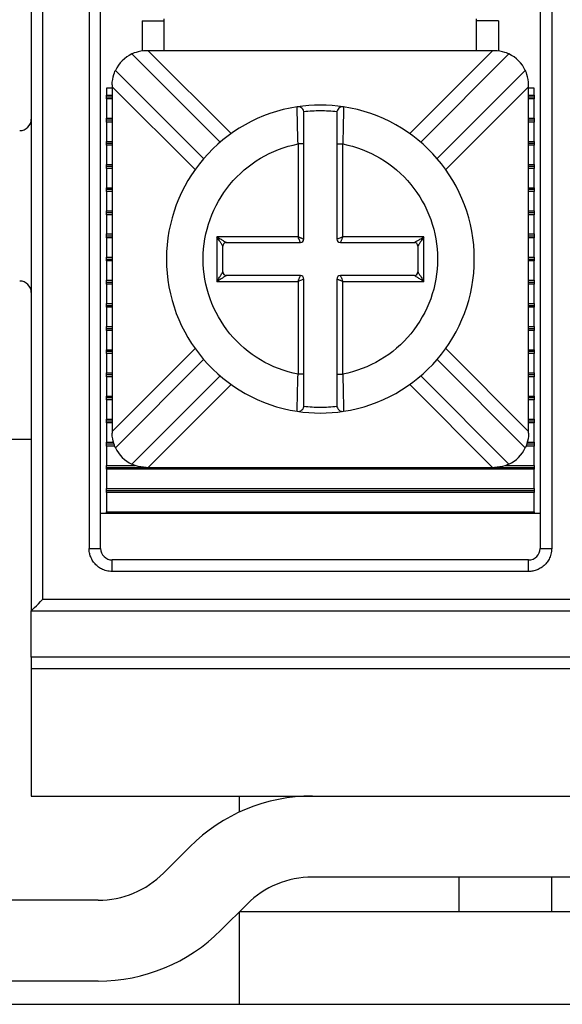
# Model space of a CAD drawing. Header units: inches. Extents: x 0 to 17, y 0 to 11.
# Tile 15 of 26: x 2.733 to 3.195, y 9.466 to 10.303. Entities that reach past the tile are written whole.
import ezdxf

# ---------------------------------------------------------------- set-up
doc = ezdxf.new("R2010")
doc.units = ezdxf.units.IN
doc.header["$MEASUREMENT"] = 0

msp = doc.modelspace()

# ---------------------------------------------------------------- linework, layer by layer
for p, q in [((2.74279, 10.6074), (2.74279, 9.80031)), ((2.75263, 9.81015), (2.75263, 10.6074)), ((2.792, 10.6074), (2.792, 9.85346)), ((2.80185, 9.85346), (2.80185, 10.6074)), ((3.17586, 10.6074), (3.17586, 9.85346)), ((3.18571, 10.6074), (3.18571, 9.85346)), ((2.83728, 10.30228), (2.85598, 10.30228)), ((2.83728, 10.30228), (2.83728, 10.2764)), ((2.85598, 10.27669), (2.85598, 10.30395)), ((3.12173, 10.27669), (3.12173, 10.30395)), ((3.14043, 10.30228), (3.12173, 10.30228)), ((3.14043, 10.30228), (3.14043, 10.27645)), ((2.84231, 10.27669), (2.84069, 10.27669)), ((3.1354, 10.27669), (2.84231, 10.27669)), ((2.84231, 10.27669), (2.91281, 10.20619)), ((3.0649, 10.20619), (3.1354, 10.27669)), ((3.13702, 10.27669), (3.1354, 10.27669)), ((2.82836, 10.27394), (2.90345, 10.19885)), ((3.07426, 10.19885), (3.14935, 10.27394)), ((2.88953, 10.18493), (2.81444, 10.26002)), ((3.16327, 10.26002), (3.08818, 10.18493)), ((2.81169, 10.2448), (2.80677, 10.2448)), ((2.80677, 10.2448), (2.80677, 10.23895)), ((2.81169, 10.24769), (2.81169, 10.24606)), ((2.81169, 10.24606), (2.81169, 9.95298)), ((2.88219, 10.17557), (2.81169, 10.24606)), ((3.16602, 10.24606), (3.09552, 10.17557)), ((3.16602, 10.24606), (3.16602, 10.24769)), ((3.16602, 9.95298), (3.16602, 10.24606)), ((3.17094, 10.2448), (3.16602, 10.2448)), ((3.17094, 10.23895), (3.17094, 10.2448)), ((2.80677, 10.23895), (2.81169, 10.23895)), ((2.80677, 10.23732), (2.80677, 10.23895)), ((2.81169, 10.23732), (2.80677, 10.23732)), ((2.80677, 10.23569), (2.80677, 10.23732)), ((2.81169, 10.23569), (2.80677, 10.23569)), ((2.80677, 10.23569), (2.80677, 10.21926)), ((3.16602, 10.23895), (3.17094, 10.23895)), ((3.17094, 10.23732), (3.16602, 10.23732)), ((3.17094, 10.23569), (3.16602, 10.23569)), ((3.17094, 10.23895), (3.17094, 10.23732)), ((3.17094, 10.23732), (3.17094, 10.23569)), ((3.17094, 10.21926), (3.17094, 10.23569)), ((2.96912, 10.22781), (2.9691, 10.22902)), ((3.00861, 10.22902), (3.00859, 10.22782)), ((2.80677, 10.21926), (2.81169, 10.21926)), ((2.80677, 10.21763), (2.80677, 10.21926)), ((2.81169, 10.21763), (2.80677, 10.21763)), ((2.80677, 10.216), (2.80677, 10.21763)), ((3.16602, 10.21926), (3.17094, 10.21926)), ((3.17094, 10.21763), (3.16602, 10.21763)), ((3.17094, 10.21926), (3.17094, 10.21763)), ((3.17094, 10.21763), (3.17094, 10.216)), ((2.80677, 10.216), (2.80677, 10.19958)), ((2.81169, 10.216), (2.80677, 10.216)), ((3.17094, 10.216), (3.16602, 10.216)), ((3.17094, 10.19958), (3.17094, 10.216)), ((2.80677, 10.19958), (2.81169, 10.19958)), ((2.80677, 10.19795), (2.80677, 10.19958)), ((2.81169, 10.19795), (2.80677, 10.19795)), ((2.80677, 10.19632), (2.80677, 10.19795)), ((2.80677, 10.19632), (2.80677, 10.17989)), ((2.81169, 10.19632), (2.80677, 10.19632)), ((2.97486, 10.19744), (2.96986, 10.19744)), ((2.96986, 10.19744), (2.96986, 10.11852)), ((2.97486, 10.11652), (2.97486, 10.19744)), ((3.00286, 10.19744), (3.00786, 10.19744)), ((3.00286, 10.19744), (3.00286, 10.11652)), ((3.00786, 10.11852), (3.00786, 10.19744)), ((3.16602, 10.19958), (3.17094, 10.19958)), ((3.17094, 10.19795), (3.16602, 10.19795)), ((3.17094, 10.19632), (3.16602, 10.19632)), ((3.17094, 10.19958), (3.17094, 10.19795)), ((3.17094, 10.19795), (3.17094, 10.19632)), ((3.17094, 10.17989), (3.17094, 10.19632)), ((2.80677, 10.17826), (2.80677, 10.17989)), ((2.80677, 10.17989), (2.81169, 10.17989)), ((2.80677, 10.17663), (2.80677, 10.17826)), ((2.81169, 10.17826), (2.80677, 10.17826)), ((2.81169, 10.17663), (2.80677, 10.17663)), ((2.80677, 10.17663), (2.80677, 10.16021)), ((3.16602, 10.17989), (3.17094, 10.17989)), ((3.17094, 10.17826), (3.16602, 10.17826)), ((3.17094, 10.17663), (3.16602, 10.17663)), ((3.17094, 10.17989), (3.17094, 10.17826)), ((3.17094, 10.17826), (3.17094, 10.17663)), ((3.17094, 10.16021), (3.17094, 10.17663)), ((2.80677, 10.15858), (2.80677, 10.16021)), ((2.80677, 10.16021), (2.81169, 10.16021)), ((2.80677, 10.15695), (2.80677, 10.15858)), ((2.81169, 10.15858), (2.80677, 10.15858)), ((3.16602, 10.16021), (3.17094, 10.16021)), ((3.17094, 10.15858), (3.16602, 10.15858)), ((3.17094, 10.16021), (3.17094, 10.15858)), ((3.17094, 10.15858), (3.17094, 10.15695)), ((2.81169, 10.15695), (2.80677, 10.15695)), ((2.80677, 10.15695), (2.80677, 10.14052)), ((3.17094, 10.15695), (3.16602, 10.15695)), ((3.17094, 10.14052), (3.17094, 10.15695)), ((2.80677, 10.13889), (2.80677, 10.14052)), ((2.80677, 10.14052), (2.81169, 10.14052)), ((2.80677, 10.13726), (2.80677, 10.13889)), ((2.81169, 10.13889), (2.80677, 10.13889)), ((2.81169, 10.13726), (2.80677, 10.13726)), ((2.80677, 10.13726), (2.80677, 10.12084)), ((3.16602, 10.14052), (3.17094, 10.14052)), ((3.17094, 10.13889), (3.16602, 10.13889)), ((3.17094, 10.13726), (3.16602, 10.13726)), ((3.17094, 10.14052), (3.17094, 10.13889)), ((3.17094, 10.13889), (3.17094, 10.13726)), ((3.17094, 10.12084), (3.17094, 10.13726)), ((2.80677, 10.11921), (2.80677, 10.12084)), ((2.80677, 10.12084), (2.81169, 10.12084)), ((2.80677, 10.11758), (2.80677, 10.11921)), ((2.80677, 10.11921), (2.81169, 10.11921)), ((2.81169, 10.11758), (2.80677, 10.11758)), ((2.80677, 10.11758), (2.80677, 10.10115)), ((2.96986, 10.11852), (2.90086, 10.11852)), ((2.90086, 10.11852), (2.90086, 10.08052)), ((3.07686, 10.11852), (3.00786, 10.11852)), ((3.07686, 10.08052), (3.07686, 10.11852)), ((3.16602, 10.12084), (3.17094, 10.12084)), ((3.16602, 10.11921), (3.17094, 10.11921)), ((3.17094, 10.11758), (3.16602, 10.11758)), ((3.17094, 10.12084), (3.17094, 10.11921)), ((3.17094, 10.11921), (3.17094, 10.11758)), ((3.17094, 10.10115), (3.17094, 10.11758)), ((2.90586, 10.08852), (2.90586, 10.11052)), ((2.90886, 10.11352), (2.97186, 10.11352)), ((3.00586, 10.11352), (3.06886, 10.11352)), ((3.07186, 10.11052), (3.07186, 10.08852)), ((2.80677, 10.09952), (2.80677, 10.10115)), ((2.80677, 10.10115), (2.81169, 10.10115)), ((3.16602, 10.10115), (3.17094, 10.10115)), ((3.17094, 10.10115), (3.17094, 10.09952)), ((2.80677, 10.09789), (2.80677, 10.09952)), ((2.80677, 10.09952), (2.81169, 10.09952)), ((2.81169, 10.09789), (2.80677, 10.09789)), ((2.80677, 10.09789), (2.80677, 10.08147)), ((3.16602, 10.09952), (3.17094, 10.09952)), ((3.17094, 10.09789), (3.16602, 10.09789)), ((3.17094, 10.09952), (3.17094, 10.09789)), ((3.17094, 10.08147), (3.17094, 10.09789)), ((2.97186, 10.08552), (2.90886, 10.08552)), ((3.06886, 10.08552), (3.00586, 10.08552)), ((2.80677, 10.07984), (2.80677, 10.08147)), ((2.80677, 10.08147), (2.81169, 10.08147)), ((2.80677, 10.07984), (2.81169, 10.07984)), ((2.80677, 10.07821), (2.80677, 10.07984)), ((2.81169, 10.07821), (2.80677, 10.07821)), ((2.80677, 10.07821), (2.80677, 10.06178)), ((2.90086, 10.08052), (2.96986, 10.08052)), ((2.96986, 10.08052), (2.96986, 10.0016)), ((2.97486, 10.0016), (2.97486, 10.08252)), ((3.00286, 10.08252), (3.00286, 10.0016)), ((3.00786, 10.0016), (3.00786, 10.08052)), ((3.00786, 10.08052), (3.07686, 10.08052)), ((3.16602, 10.08147), (3.17094, 10.08147)), ((3.16602, 10.07984), (3.17094, 10.07984)), ((3.17094, 10.07821), (3.16602, 10.07821)), ((3.17094, 10.08147), (3.17094, 10.07984)), ((3.17094, 10.07984), (3.17094, 10.07821)), ((3.17094, 10.06178), (3.17094, 10.07821)), ((2.80677, 10.06015), (2.80677, 10.06178)), ((2.80677, 10.06178), (2.81169, 10.06178)), ((2.80677, 10.06015), (2.81169, 10.06015)), ((2.80677, 10.05852), (2.80677, 10.06015)), ((2.81169, 10.05852), (2.80677, 10.05852)), ((2.80677, 10.05852), (2.80677, 10.0421)), ((3.16602, 10.06178), (3.17094, 10.06178)), ((3.16602, 10.06015), (3.17094, 10.06015)), ((3.17094, 10.05852), (3.16602, 10.05852)), ((3.17094, 10.06178), (3.17094, 10.06015)), ((3.17094, 10.06015), (3.17094, 10.05852)), ((3.17094, 10.0421), (3.17094, 10.05852)), ((2.80677, 10.04047), (2.80677, 10.0421)), ((2.80677, 10.0421), (2.81169, 10.0421)), ((3.16602, 10.0421), (3.17094, 10.0421)), ((3.17094, 10.0421), (3.17094, 10.04047)), ((2.80677, 10.04047), (2.81169, 10.04047)), ((2.80677, 10.03884), (2.80677, 10.04047)), ((2.81169, 10.03884), (2.80677, 10.03884)), ((2.80677, 10.03884), (2.80677, 10.02241)), ((3.16602, 10.04047), (3.17094, 10.04047)), ((3.17094, 10.03884), (3.16602, 10.03884)), ((3.17094, 10.04047), (3.17094, 10.03884)), ((3.17094, 10.02241), (3.17094, 10.03884)), ((2.80677, 10.02078), (2.80677, 10.02241)), ((2.80677, 10.02241), (2.81169, 10.02241)), ((2.81169, 10.02078), (2.80677, 10.02078)), ((2.80677, 10.01915), (2.80677, 10.02078)), ((2.81169, 10.01915), (2.80677, 10.01915)), ((2.80677, 10.01915), (2.80677, 10.00273)), ((2.81169, 9.95298), (2.88219, 10.02348)), ((3.09552, 10.02348), (3.16602, 9.95298)), ((3.16602, 10.02241), (3.17094, 10.02241)), ((3.17094, 10.02078), (3.16602, 10.02078)), ((3.17094, 10.01915), (3.16602, 10.01915)), ((3.17094, 10.02241), (3.17094, 10.02078)), ((3.17094, 10.02078), (3.17094, 10.01915)), ((3.17094, 10.00273), (3.17094, 10.01915)), ((2.81444, 9.93903), (2.88953, 10.01411)), ((3.08818, 10.01411), (3.16327, 9.93903)), ((2.80677, 10.00273), (2.81169, 10.00273)), ((2.80677, 10.0011), (2.80677, 10.00273)), ((2.81169, 10.0011), (2.80677, 10.0011)), ((2.80677, 9.99947), (2.80677, 10.0011)), ((2.81169, 9.99947), (2.80677, 9.99947)), ((2.80677, 9.99947), (2.80677, 9.98304)), ((2.90345, 10.00019), (2.82836, 9.92511)), ((2.97486, 10.0016), (2.96986, 10.0016)), ((3.00286, 10.0016), (3.00786, 10.0016)), ((3.14935, 9.92511), (3.07426, 10.00019)), ((3.16602, 10.00273), (3.17094, 10.00273)), ((3.17094, 10.0011), (3.16602, 10.0011)), ((3.17094, 9.99947), (3.16602, 9.99947)), ((3.17094, 10.00273), (3.17094, 10.0011)), ((3.17094, 10.0011), (3.17094, 9.99947)), ((3.17094, 9.98304), (3.17094, 9.99947)), ((2.91281, 9.99285), (2.84231, 9.92236)), ((3.1354, 9.92236), (3.0649, 9.99285)), ((2.80677, 9.98304), (2.81169, 9.98304)), ((2.80677, 9.98141), (2.80677, 9.98304)), ((3.16602, 9.98304), (3.17094, 9.98304)), ((3.17094, 9.98304), (3.17094, 9.98141)), ((2.81169, 9.98141), (2.80677, 9.98141)), ((2.80677, 9.97978), (2.80677, 9.98141)), ((2.81169, 9.97978), (2.80677, 9.97978)), ((2.80677, 9.97978), (2.80677, 9.96336)), ((3.17094, 9.98141), (3.16602, 9.98141)), ((3.17094, 9.97978), (3.16602, 9.97978)), ((3.17094, 9.98141), (3.17094, 9.97978)), ((3.17094, 9.96336), (3.17094, 9.97978)), ((2.9691, 9.97002), (2.96912, 9.97122)), ((3.00859, 9.97123), (3.00861, 9.97002)), ((2.80677, 9.96336), (2.81169, 9.96336)), ((2.80677, 9.96173), (2.80677, 9.96336)), ((2.81169, 9.96173), (2.80677, 9.96173)), ((2.80677, 9.9601), (2.80677, 9.96173)), ((2.81169, 9.9601), (2.80677, 9.9601)), ((2.80677, 9.9601), (2.80677, 9.94367)), ((3.16602, 9.96336), (3.17094, 9.96336)), ((3.17094, 9.96173), (3.16602, 9.96173)), ((3.17094, 9.9601), (3.16602, 9.9601)), ((3.17094, 9.96336), (3.17094, 9.96173)), ((3.17094, 9.96173), (3.17094, 9.9601)), ((3.17094, 9.94367), (3.17094, 9.9601)), ((2.81169, 9.95298), (2.81169, 9.95136)), ((3.16602, 9.95136), (3.16602, 9.95298)), ((2.74279, 9.94598), (2.61484, 9.94598)), ((2.80677, 9.94367), (2.81274, 9.94367)), ((2.80677, 9.94204), (2.80677, 9.94367)), ((2.81326, 9.94204), (2.80677, 9.94204)), ((2.80677, 9.94041), (2.80677, 9.94204)), ((3.17094, 9.94204), (3.16445, 9.94204)), ((3.16495, 9.94367), (3.17094, 9.94367)), ((3.17094, 9.94367), (3.17094, 9.94204)), ((3.17094, 9.94204), (3.17094, 9.94041)), ((2.81385, 9.94041), (2.80677, 9.94041)), ((2.80677, 9.94041), (2.80677, 9.92399)), ((3.17094, 9.94041), (3.16387, 9.94041)), ((3.17094, 9.92399), (3.17094, 9.94041)), ((2.80677, 9.92399), (2.8312, 9.92399)), ((2.80677, 9.92236), (2.80677, 9.92399)), ((3.14654, 9.92399), (3.17094, 9.92399)), ((3.17094, 9.92399), (3.17094, 9.92236)), ((2.80677, 9.92236), (2.84069, 9.92236)), ((2.80677, 9.92073), (2.80677, 9.92236)), ((3.17094, 9.92073), (2.80677, 9.92073)), ((2.80677, 9.92073), (2.80677, 9.9043)), ((2.84069, 9.92236), (2.84231, 9.92236)), ((2.84231, 9.92236), (3.1354, 9.92236)), ((3.1354, 9.92236), (3.13702, 9.92236)), ((3.13702, 9.92236), (3.17094, 9.92236)), ((3.17094, 9.92236), (3.17094, 9.92073)), ((3.17094, 9.9043), (3.17094, 9.92073)), ((2.80677, 9.9043), (3.17094, 9.9043)), ((2.80677, 9.90267), (2.80677, 9.9043)), ((2.80677, 9.90267), (3.17094, 9.90267)), ((2.80677, 9.90104), (2.80677, 9.90267)), ((3.17094, 9.90104), (2.80677, 9.90104)), ((2.80677, 9.90104), (2.80677, 9.88462)), ((3.17094, 9.9043), (3.17094, 9.90267)), ((3.17094, 9.90267), (3.17094, 9.90104)), ((3.17094, 9.88462), (3.17094, 9.90104)), ((3.17586, 9.88299), (2.80185, 9.88299)), ((2.80677, 9.88462), (3.17094, 9.88462)), ((2.80677, 9.88299), (2.80677, 9.88462)), ((3.17094, 9.88462), (3.17094, 9.88299)), ((2.792, 9.85346), (2.80185, 9.85346)), ((3.17586, 9.85346), (3.18571, 9.85346)), ((2.81169, 9.83377), (2.81169, 9.84362)), ((3.16602, 9.84362), (2.81169, 9.84362)), ((3.16602, 9.83377), (3.16602, 9.84362)), ((3.16602, 9.83377), (2.81169, 9.83377)), ((2.75263, 9.81015), (4.52429, 9.81015)), ((2.74279, 9.80031), (4.53413, 9.80031)), ((2.74279, 9.76094), (2.74279, 9.80031)), ((4.53413, 9.76094), (2.74279, 9.76094)), ((2.74279, 9.76094), (2.74279, 9.7511)), ((4.53413, 9.7511), (2.74279, 9.7511)), ((2.74279, 9.7511), (2.74279, 9.64283)), ((2.74279, 9.64283), (4.53413, 9.64283)), ((2.91996, 9.62911), (2.91996, 9.64283)), ((2.8777, 9.59959), (2.85543, 9.57731)), ((3.40224, 9.57393), (2.9821, 9.57393)), ((3.10697, 9.5444), (3.10697, 9.57393)), ((3.18571, 9.5444), (3.18571, 9.57393)), ((2.79975, 9.55425), (1.89634, 9.55425)), ((2.92642, 9.55087), (2.90414, 9.52859)), ((3.40224, 9.5444), (2.91996, 9.5444)), ((2.91996, 9.46566), (2.91996, 9.5444)), ((2.79975, 9.48535), (1.89634, 9.48535)), ((1.7487, 9.46566), (2.91996, 9.46566)), ((2.91996, 9.46566), (4.35697, 9.46566))]:
    msp.add_line(p, q)
at = {"flags": 128}
msp.add_lwpolyline([(2.74279, 9.80031), (2.74298, 9.8005), (2.74354, 9.80106), (2.74445, 9.80197), (2.74567, 9.80319), (2.74717, 9.80468), (2.74887, 9.80638), (2.75071, 9.80823), (2.75263, 9.81015)], dxfattribs=at)
for centre, radius, start, end in [((2.84069, 10.24769), 0.029, 115.15985, 154.84015), ((3.13702, 10.24769), 0.029, 25.15985, 64.84015), ((2.98886, 10.09952), 0.131, 98.67292, 261.32708), ((2.98886, 10.09952), 0.131, 81.32708, 98.67292), ((2.96986, 10.22408), 0.005, 0, 98.67292), ((3.00786, 10.22408), 0.005, 81.32708, 180), ((2.98886, 10.09952), 0.131, 278.67292, 81.32708), ((2.73295, 10.21862), 0.00984, 270, 0), ((2.97186, 10.11652), 0.003, 270, 0), ((3.00586, 10.11652), 0.003, 180, 270), ((2.90886, 10.11052), 0.003, 90.00001, 179.99999), ((3.06886, 10.11052), 0.003, 0.00001, 89.99999), ((2.90886, 10.08852), 0.003, 180.00001, 269.99999), ((2.97186, 10.08252), 0.003, 0, 90), ((3.00586, 10.08252), 0.003, 90, 180), ((3.06886, 10.08852), 0.003, 270.00001, 359.99999), ((2.73295, 10.07098), 0.00984, 0, 90), ((2.96986, 9.97496), 0.005, 261.32708, 0), ((3.00786, 9.97496), 0.005, 180, 278.67292), ((2.98886, 10.09952), 0.131, 261.32708, 278.67292), ((2.84069, 9.95136), 0.029, 205.15985, 244.84015), ((3.13702, 9.95136), 0.029, 295.15985, 334.84015), ((2.81169, 9.85346), 0.00984, 180, 270), ((3.16602, 9.85346), 0.00984, 270, 0), ((2.9821, 9.49519), 0.14764, 90, 135), ((2.79975, 9.63299), 0.07874, 270, 315), ((2.9821, 9.49519), 0.07874, 90, 135), ((2.79975, 9.63299), 0.14764, 270, 315)]:
    msp.add_arc(centre, radius, start, end)
for points, knots in [([(2.84069, 10.27669), (2.83748, 10.27669), (2.83431, 10.27608), (2.82968, 10.27462), (2.82836, 10.27394), (2.82836, 10.27394)], [0, 0, 0, 0, 0.5, 0.5, 1, 1, 1, 1]), ([(3.14935, 10.27394), (3.14935, 10.27394), (3.14803, 10.27463), (3.14343, 10.27607), (3.14023, 10.27669), (3.13702, 10.27669)], [0, 0, 0, 0, 0.5, 0.5, 1, 1, 1, 1]), ([(2.81169, 10.24769), (2.81169, 10.2509), (2.8123, 10.25407), (2.81375, 10.2587), (2.81444, 10.26002), (2.81444, 10.26002)], [0, 0, 0, 0, 0.5, 0.5, 1, 1, 1, 1]), ([(3.16602, 10.24769), (3.16602, 10.2509), (3.16541, 10.25407), (3.16396, 10.2587), (3.16327, 10.26002), (3.16327, 10.26002)], [0, 0, 0, 0, 0.5, 0.5, 1, 1, 1, 1]), ([(2.96986, 10.19744), (2.96973, 10.20161), (2.96949, 10.2099), (2.96925, 10.22022), (2.96914, 10.22666), (2.96912, 10.22753), (2.96912, 10.22781)], [0, 0, 0, 0, 0.288658, 0.575482, 0.860499, 1, 1, 1, 1]), ([(3.0029, 10.22474), (3.00056, 10.22496), (2.99589, 10.22541), (2.98886, 10.22558), (2.98182, 10.22541), (2.97715, 10.22496), (2.97481, 10.22474)], [0, 0, 0, 0, 0.2503915, 0.5, 0.7496085, 1, 1, 1, 1]), ([(3.00859, 10.22782), (3.00859, 10.22753), (3.00857, 10.22667), (3.00846, 10.22022), (3.00822, 10.2099), (3.00798, 10.20161), (3.00786, 10.19744)], [0, 0, 0, 0, 0.140279, 0.425038, 0.711602, 1, 1, 1, 1]), ([(2.97486, 10.19744), (2.97486, 10.20436), (2.97486, 10.21128), (2.97486, 10.22115), (2.97486, 10.22408), (2.97486, 10.22408)], [0, 0, 0, 0, 0.5, 0.5, 1, 1, 1, 1]), ([(3.00286, 10.22408), (3.00286, 10.22408), (3.00286, 10.22115), (3.00286, 10.2113), (3.00286, 10.20439), (3.00286, 10.19744)], [0, 0, 0, 0, 0.5, 0.5, 1, 1, 1, 1]), ([(2.96986, 10.0016), (2.94712, 10.00601), (2.92663, 10.01819), (2.89716, 10.05393), (2.88911, 10.07636), (2.88911, 10.12268), (2.89716, 10.14512), (2.92663, 10.18085), (2.94712, 10.19303), (2.96986, 10.19744)], [0, 0, 0, 0, 0.25, 0.25, 0.5, 0.5, 0.75, 0.75, 1, 1, 1, 1]), ([(3.00786, 10.19744), (3.03059, 10.19303), (3.05108, 10.18085), (3.08055, 10.14512), (3.08861, 10.12268), (3.08861, 10.09952)], [0, 0, 0, 0, 0.5, 0.5, 1, 1, 1, 1]), ([(2.90086, 10.11852), (2.90149, 10.11812), (2.90267, 10.11738), (2.90425, 10.11638), (2.9055, 10.1156), (2.90671, 10.11487), (2.90777, 10.11419), (2.90867, 10.11363), (2.9088, 10.11356), (2.90886, 10.11352)], [0, 0, 0, 0, 0.195411, 0.359659, 0.492868, 0.595285, 0.757522, 0.888982, 1, 1, 1, 1]), ([(2.90586, 10.11052), (2.90584, 10.11055), (2.9058, 10.11062), (2.9055, 10.11111), (2.90502, 10.11186), (2.9042, 10.11315), (2.90283, 10.11541), (2.9016, 10.11735), (2.90086, 10.11852)], [0, 0, 0, 0, 0.082227, 0.174015, 0.280699, 0.40572, 0.640959, 1, 1, 1, 1]), ([(2.96986, 10.11852), (2.97026, 10.11836), (2.97102, 10.11806), (2.97202, 10.11767), (2.97279, 10.11735), (2.97371, 10.11698), (2.97463, 10.11661), (2.97478, 10.11655), (2.97486, 10.11652)], [0, 0, 0, 0, 0.160526, 0.299538, 0.417061, 0.513165, 0.765648, 1, 1, 1, 1]), ([(2.97186, 10.11352), (2.97184, 10.11355), (2.97182, 10.11362), (2.97161, 10.11413), (2.97126, 10.11501), (2.97066, 10.11647), (2.97015, 10.11776), (2.96986, 10.11852)], [0, 0, 0, 0, 0.1551017, 0.3176333, 0.4889742, 0.7019841, 1, 1, 1, 1]), ([(3.00286, 10.11652), (3.00289, 10.11653), (3.00295, 10.11656), (3.00347, 10.11677), (3.00435, 10.11711), (3.0058, 10.11771), (3.0071, 10.11822), (3.00786, 10.11852)], [0, 0, 0, 0, 0.155102, 0.317633, 0.488974, 0.701984, 1, 1, 1, 1]), ([(3.00786, 10.11852), (3.00769, 10.11812), (3.0074, 10.11736), (3.007, 10.11636), (3.00668, 10.11558), (3.00631, 10.11467), (3.00595, 10.11374), (3.00589, 10.11359), (3.00586, 10.11352)], [0, 0, 0, 0, 0.160526, 0.299538, 0.417061, 0.513165, 0.765648, 1, 1, 1, 1]), ([(3.06886, 10.11352), (3.06889, 10.11354), (3.06895, 10.11358), (3.06944, 10.11388), (3.07019, 10.11435), (3.07149, 10.11517), (3.07375, 10.11654), (3.07568, 10.11778), (3.07686, 10.11852)], [0, 0, 0, 0, 0.082227, 0.174015, 0.280699, 0.40572, 0.640959, 1, 1, 1, 1]), ([(3.07686, 10.11852), (3.07645, 10.11788), (3.07571, 10.11671), (3.07471, 10.11513), (3.07394, 10.11387), (3.0732, 10.11267), (3.07252, 10.1116), (3.07197, 10.11071), (3.07189, 10.11058), (3.07186, 10.11052)], [0, 0, 0, 0, 0.195411, 0.359659, 0.492868, 0.595285, 0.757522, 0.888982, 1, 1, 1, 1]), ([(3.08861, 10.09952), (3.08861, 10.07636), (3.08055, 10.05393), (3.05108, 10.01819), (3.03059, 10.00601), (3.00786, 10.0016)], [0, 0, 0, 0, 0.5, 0.5, 1, 1, 1, 1]), ([(2.90086, 10.08052), (2.90126, 10.08116), (2.902, 10.08233), (2.903, 10.08391), (2.90377, 10.08517), (2.90451, 10.08637), (2.90519, 10.08744), (2.90574, 10.08834), (2.90582, 10.08846), (2.90586, 10.08852)], [0, 0, 0, 0, 0.195411, 0.359659, 0.492868, 0.595285, 0.757522, 0.888982, 1, 1, 1, 1]), ([(2.90886, 10.08552), (2.90882, 10.0855), (2.90876, 10.08546), (2.90827, 10.08516), (2.90752, 10.08469), (2.90622, 10.08387), (2.90396, 10.0825), (2.90203, 10.08127), (2.90086, 10.08052)], [0, 0, 0, 0, 0.082227, 0.174015, 0.280699, 0.40572, 0.640959, 1, 1, 1, 1]), ([(2.96986, 10.08052), (2.97002, 10.08093), (2.97031, 10.08168), (2.97071, 10.08268), (2.97103, 10.08346), (2.9714, 10.08437), (2.97176, 10.0853), (2.97182, 10.08545), (2.97186, 10.08552)], [0, 0, 0, 0, 0.160526, 0.299538, 0.417061, 0.513165, 0.765648, 1, 1, 1, 1]), ([(3.00586, 10.08552), (3.00587, 10.08549), (3.0059, 10.08543), (3.0061, 10.08491), (3.00645, 10.08403), (3.00705, 10.08258), (3.00756, 10.08128), (3.00786, 10.08052)], [0, 0, 0, 0, 0.155102, 0.317633, 0.488974, 0.701984, 1, 1, 1, 1]), ([(3.07686, 10.08052), (3.07622, 10.08092), (3.07504, 10.08166), (3.07346, 10.08267), (3.07221, 10.08344), (3.071, 10.08417), (3.06994, 10.08485), (3.06904, 10.08541), (3.06891, 10.08549), (3.06886, 10.08552)], [0, 0, 0, 0, 0.195411, 0.359659, 0.492868, 0.595285, 0.757522, 0.888982, 1, 1, 1, 1]), ([(3.07186, 10.08852), (3.07187, 10.08849), (3.07191, 10.08842), (3.07222, 10.08793), (3.07269, 10.08718), (3.07351, 10.08589), (3.07488, 10.08363), (3.07611, 10.08169), (3.07686, 10.08052)], [0, 0, 0, 0, 0.082227, 0.174015, 0.280699, 0.40572, 0.640959, 1, 1, 1, 1]), ([(2.97486, 10.08252), (2.97482, 10.08251), (2.97476, 10.08248), (2.97424, 10.08227), (2.97336, 10.08193), (2.97191, 10.08133), (2.97061, 10.08082), (2.96986, 10.08052)], [0, 0, 0, 0, 0.155102, 0.317633, 0.488974, 0.701984, 1, 1, 1, 1]), ([(3.00786, 10.08052), (3.00745, 10.08068), (3.00669, 10.08098), (3.00569, 10.08138), (3.00492, 10.08169), (3.004, 10.08207), (3.00308, 10.08243), (3.00293, 10.08249), (3.00286, 10.08252)], [0, 0, 0, 0, 0.1605263, 0.2995376, 0.4170609, 0.5131653, 0.7656485, 1, 1, 1, 1]), ([(2.96912, 9.97122), (2.96912, 9.97151), (2.96914, 9.97237), (2.96925, 9.97882), (2.96949, 9.98914), (2.96973, 9.99744), (2.96986, 10.0016)], [0, 0, 0, 0, 0.140279, 0.425038, 0.711602, 1, 1, 1, 1]), ([(2.97486, 9.97496), (2.97486, 9.97496), (2.97486, 9.97789), (2.97486, 9.98774), (2.97486, 9.99465), (2.97486, 10.0016)], [0, 0, 0, 0, 0.5, 0.5, 1, 1, 1, 1]), ([(3.00286, 10.0016), (3.00286, 9.99468), (3.00286, 9.98777), (3.00286, 9.9779), (3.00286, 9.97496), (3.00286, 9.97496)], [0, 0, 0, 0, 0.5, 0.5, 1, 1, 1, 1]), ([(3.00786, 10.0016), (3.00798, 9.99744), (3.00822, 9.98914), (3.00846, 9.97882), (3.00857, 9.97238), (3.00859, 9.97152), (3.00859, 9.97123)], [0, 0, 0, 0, 0.288658, 0.575482, 0.860499, 1, 1, 1, 1]), ([(2.97481, 9.97431), (2.97715, 9.97408), (2.98182, 9.97363), (2.98886, 9.97346), (2.99589, 9.97363), (3.00056, 9.97408), (3.0029, 9.97431)], [0, 0, 0, 0, 0.250392, 0.5, 0.749608, 1, 1, 1, 1]), ([(2.81444, 9.93903), (2.81444, 9.93903), (2.81375, 9.94035), (2.8123, 9.94495), (2.81169, 9.94814), (2.81169, 9.95136)], [0, 0, 0, 0, 0.5, 0.5, 1, 1, 1, 1]), ([(3.16602, 9.95136), (3.16602, 9.94814), (3.16541, 9.94498), (3.16396, 9.94034), (3.16327, 9.93903), (3.16327, 9.93903)], [0, 0, 0, 0, 0.5, 0.5, 1, 1, 1, 1]), ([(2.84069, 9.92236), (2.83748, 9.92236), (2.83431, 9.92296), (2.82968, 9.92442), (2.82836, 9.92511), (2.82836, 9.92511)], [0, 0, 0, 0, 0.5, 0.5, 1, 1, 1, 1]), ([(3.14935, 9.92511), (3.14935, 9.92511), (3.14803, 9.92442), (3.14343, 9.92297), (3.14023, 9.92236), (3.13702, 9.92236)], [0, 0, 0, 0, 0.5, 0.5, 1, 1, 1, 1]), ([(2.81169, 9.83377), (2.81087, 9.8338), (2.80923, 9.83386), (2.8068, 9.83435), (2.80396, 9.83525), (2.80082, 9.83688), (2.7977, 9.83942), (2.79512, 9.84256), (2.79333, 9.84605), (2.7922, 9.84974), (2.79207, 9.85221), (2.792, 9.85346)], [0, 0, 0, 0, 0.079597, 0.159223, 0.240129, 0.368602, 0.500069, 0.628543, 0.760011, 0.879282, 1, 1, 1, 1]), ([(3.18571, 9.85346), (3.18568, 9.85263), (3.18562, 9.85099), (3.18514, 9.84855), (3.18422, 9.84571), (3.1826, 9.84257), (3.18004, 9.83945), (3.17691, 9.83688), (3.17341, 9.83509), (3.16973, 9.83397), (3.16726, 9.83384), (3.16602, 9.83377)], [0, 0, 0, 0, 0.080115, 0.159741, 0.240152, 0.369781, 0.500092, 0.629721, 0.760033, 0.87985, 1, 1, 1, 1])]:
    msp.add_open_spline(points, degree=3, knots=knots)

doc.saveas('drawing.dxf')
